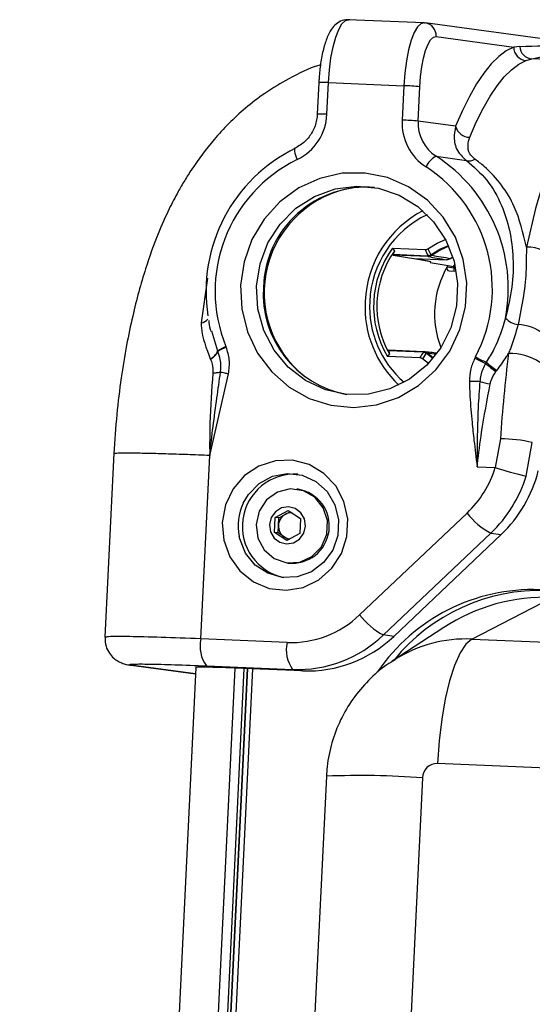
# Model space of a CAD drawing. Header units: millimetres. Extents: x 9 to 583, y 10 to 410.
# Tile 33 of 107: x 216 to 224, y 133 to 148. Entities that reach past the tile are written whole.
import ezdxf

# ---------------------------------------------------------------- set-up
doc = ezdxf.new("R2010")
doc.units = ezdxf.units.MM

msp = doc.modelspace()

# ---------------------------------------------------------------- linework, layer by layer
at = {"color": 7, "linetype": 'Continuous', "lineweight": 25}
for p, q in [((222.1623, 147.8326), (221.006, 147.8808)), ((221.006, 147.8808), (221.0126, 147.8802)), ((222.1689, 147.832), (222.1623, 147.8326)), ((222.1689, 147.832), (222.1862, 147.8305)), ((224.5546, 147.5084), (222.1862, 147.8305)), ((222.3519, 147.6243), (223.5423, 147.4624)), ((223.6337, 147.4698), (223.5423, 147.4624)), ((223.7328, 147.2556), (223.8214, 147.282)), ((225.1723, 147.2257), (223.8214, 147.282)), ((220.5542, 146.92), (220.5307, 146.4347)), ((220.6779, 146.4322), (220.7013, 146.9175)), ((220.7013, 146.9175), (221.8576, 146.8692)), ((221.8576, 146.8692), (221.8321, 146.3418)), ((222.0775, 146.3266), (222.1029, 146.8541)), ((222.6506, 146.2487), (222.0775, 146.3266)), ((222.3527, 145.7885), (222.8162, 145.7255)), ((221.6844, 144.3796), (222.1821, 144.3588)), ((221.6844, 144.3796), (221.7137, 144.3366)), ((222.2239, 144.3715), (222.2718, 144.279)), ((221.6942, 144.287), (222.2219, 144.265)), ((222.2288, 144.252), (221.6943, 144.2743)), ((222.015, 144.2232), (222.5122, 144.2025)), ((222.015, 144.2232), (222.2702, 144.1781)), ((222.2219, 144.265), (222.2283, 144.2651)), ((222.2395, 144.2522), (222.2288, 144.252)), ((222.2718, 144.279), (222.276, 144.2818)), ((222.29, 144.2714), (222.2828, 144.2665)), ((222.5746, 144.2228), (222.6074, 144.2473)), ((222.2594, 144.1605), (222.5349, 144.1145)), ((222.5216, 144.092), (222.6268, 144.0777)), ((222.6384, 144.1369), (222.6145, 144.0978)), ((222.5527, 144.0317), (222.6611, 144.0272)), ((219.0063, 142.7964), (219.0034, 142.8031)), ((221.6377, 142.7609), (221.6044, 142.7226)), ((222.1022, 142.7018), (221.6044, 142.7226)), ((222.1506, 142.7876), (221.6229, 142.8096)), ((221.6242, 142.8208), (222.1586, 142.7985)), ((222.1989, 142.7695), (222.1425, 142.6857)), ((222.157, 142.787), (222.1506, 142.7876)), ((222.1586, 142.7985), (222.1693, 142.7975)), ((222.2028, 142.7663), (222.1989, 142.7695)), ((222.3008, 142.6888), (222.2028, 142.7663)), ((222.2111, 142.7796), (222.2177, 142.7742)), ((222.2177, 142.7742), (222.3105, 142.7004)), ((222.9564, 142.7141), (222.9466, 142.6954)), ((218.8899, 142.6852), (218.8921, 142.6808)), ((222.2348, 142.615), (222.1425, 142.6857)), ((223.1218, 142.6331), (223.11, 142.6147)), ((218.8807, 141.2031), (219.1692, 142.454)), ((223.2697, 142.4885), (223.2836, 142.5061)), ((223.3385, 141.46), (223.2602, 141.0205)), ((223.7326, 140.8869), (223.8275, 141.4022)), ((217.4097, 141.2404), (217.2736, 138.4191)), ((217.4195, 141.2294), (217.4184, 141.2275)), ((218.7451, 138.3942), (218.8807, 141.2031)), ((222.9816, 141.0321), (223.2602, 141.0205)), ((220.2366, 140.6855), (220.2166, 140.6883)), ((219.8858, 140.2559), (220.0841, 140.3632)), ((219.9405, 140.2484), (220.0397, 140.3021)), ((220.0397, 140.3021), (220.115, 140.3428)), ((220.0841, 140.3632), (220.2712, 140.2398)), ((222.827, 140.3222), (221.1795, 138.7616)), ((219.8747, 140.0253), (219.8858, 140.2559)), ((219.9405, 140.2484), (219.8858, 140.2559)), ((219.935, 140.1331), (219.9405, 140.2484)), ((220.2712, 140.2398), (220.2601, 140.0092)), ((220.0618, 139.9019), (219.8747, 140.0253)), ((219.9294, 140.0178), (219.8747, 140.0253)), ((219.9294, 140.0178), (219.935, 140.1331)), ((220.023, 139.9562), (219.9294, 140.0178)), ((220.2601, 140.0092), (220.0618, 139.9019)), ((221.5436, 138.4535), (223.1912, 140.0141)), ((223.1912, 140.0141), (223.349, 139.9927)), ((220.0857, 139.9148), (220.023, 139.9562)), ((221.7014, 138.432), (223.349, 139.9927)), ((220.063, 139.5587), (220.083, 139.5559)), ((222.9025, 138.3916), (224.1374, 139.0296)), ((222.4682, 138.5668), (221.6794, 138.0525)), ((220.0667, 138.3391), (218.7451, 138.3942)), ((221.7014, 138.432), (221.5436, 138.4535)), ((222.9025, 138.3916), (282.3549, 135.9125)), ((218.6661, 137.954), (215.9666, 82.0253)), ((216.7642, 82.0277), (219.4628, 137.9392)), ((217.6756, 137.9906), (218.6614, 137.8565)), ((217.7102, 137.9875), (217.6756, 137.9906)), ((219.5374, 137.9361), (218.5852, 118.2092)), ((218.6595, 137.9534), (218.666, 137.9519)), ((218.831, 137.9805), (220.1527, 137.9254)), ((220.3105, 137.9039), (219.3942, 137.9421)), ((220.1527, 137.9254), (220.3105, 137.9039)), ((281.8252, 134.0049), (222.3728, 136.484)), ((220.67, 136.2898), (219.9085, 120.5127)), ((222.1415, 136.2649), (221.38, 120.4878))]:
    msp.add_line(p, q, dxfattribs=at)
at = {"color": 8, "linetype": 'Continuous', "lineweight": 25}
for p, q in [((218.8448, 143.9215), (218.7497, 143.2353)), ((219.0034, 142.8031), (218.9111, 143.1089)), ((216.5711, 82.0357), (219.2697, 137.9468)), ((219.4057, 137.9416), (216.7071, 82.0301)), ((216.7606, 82.0278), (219.4593, 137.9394)), ((218.6615, 137.8582), (217.7102, 137.9875))]:
    msp.add_line(p, q, dxfattribs=at)
at = {"color": 8, "linetype": 'Continuous', "lineweight": 25, "flags": 128}
for points in [[(220.7013, 146.9175), (220.7158, 147.1116), (220.7398, 147.2969), (220.7724, 147.4662), (220.8124, 147.6131), (220.8583, 147.7318), (220.9082, 147.8179), (220.9603, 147.868), (221.006, 147.8808)], [(222.1623, 147.8326), (222.1166, 147.8198), (222.0645, 147.7697), (222.0146, 147.6836), (221.9687, 147.5649), (221.9287, 147.418), (221.8961, 147.2487), (221.8721, 147.0634), (221.8576, 146.8692)]]:
    msp.add_lwpolyline(points, dxfattribs=at)
at = {"color": 7, "linetype": 'Continuous', "lineweight": 25, "flags": 128}
for points in [[(222.1029, 146.8541), (222.1145, 147.0094), (222.1337, 147.1576), (222.1598, 147.293), (222.1918, 147.4105), (222.2285, 147.5056), (222.2685, 147.5744), (222.3101, 147.6145), (222.3519, 147.6243)], [(223.5423, 147.4624), (223.4268, 147.4037), (223.3116, 147.3175), (223.197, 147.204), (223.0835, 147.0637), (222.9717, 146.8973), (222.8619, 146.7054), (222.7547, 146.4889), (222.6506, 146.2487)], [(222.8679, 146.0784), (222.9689, 146.3114), (223.0729, 146.5214), (223.1793, 146.7075), (223.2878, 146.8689), (223.3978, 147.0049), (223.509, 147.115), (223.6208, 147.1987), (223.7328, 147.2556)], [(225.1723, 147.2257), (224.973, 147.1445), (224.7742, 146.9783), (224.5786, 146.7295), (224.3887, 146.4013), (224.2072, 145.9982), (224.0363, 145.5254), (223.8785, 144.9894), (223.7358, 144.3973)], [(220.196, 145.9122), (220.1872, 145.9101), (220.1818, 145.9011), (220.18, 145.8856), (220.1818, 145.8641), (220.1872, 145.8374), (220.196, 145.8067), (220.2078, 145.773), (220.2221, 145.7377)], [(219.3542, 143.8119), (219.3722, 143.4486), (219.4605, 143.0972), (219.6155, 142.7721), (219.8308, 142.4866), (220.0975, 142.2524), (220.4049, 142.0791), (220.7402, 141.9738), (221.0898, 141.9408), (221.4394, 141.9814), (221.7746, 142.094), (222.0817, 142.2739), (222.3481, 142.5139), (222.563, 142.804), (222.7175, 143.1325), (222.8054, 143.4857), (222.8229, 143.8494), (222.7695, 144.2086), (222.6472, 144.5486), (222.4611, 144.8554), (222.2189, 145.1166), (221.9303, 145.3214), (221.6073, 145.4614), (221.2631, 145.531), (220.9117, 145.5272), (220.5676, 145.4502), (220.2448, 145.3031), (219.9565, 145.0921), (219.7146, 144.8257), (219.5289, 144.5148), (219.4071, 144.1722), (219.3542, 143.8119)], [(219.5995, 143.7967), (219.6521, 144.1386), (219.7744, 144.4616), (219.9605, 144.7504), (220.2019, 144.9917), (220.4872, 145.1741), (220.8031, 145.289), (221.1348, 145.3312), (221.4667, 145.2986), (221.7835, 145.1928), (222.0702, 145.0187), (222.3135, 144.7844), (222.502, 144.501), (222.6269, 144.1816), (222.6822, 143.8412), (222.6656, 143.4957), (222.5776, 143.1613), (222.4225, 142.8536), (222.2075, 142.587), (221.9426, 142.3739), (221.6402, 142.2244), (221.3145, 142.1453), (220.9808, 142.1405), (220.6545, 142.2101), (220.3509, 142.3509), (220.0844, 142.5563), (219.8672, 142.8167), (219.7096, 143.1199), (219.619, 143.4517), (219.5995, 143.7967)], [(222.2239, 144.3715), (222.368, 144.4581), (222.4967, 144.5111)], [(222.276, 144.2818), (222.4114, 144.3673), (222.5402, 144.4222)], [(222.5464, 144.4085), (222.4238, 144.3559), (222.29, 144.2714)], [(221.6943, 144.2743), (222.2315, 144.1845), (222.2702, 144.1781)], [(222.1506, 142.7876), (222.1515, 142.7902), (222.1524, 142.7924), (222.1534, 142.7943), (222.1544, 142.7959), (222.1555, 142.7971), (222.1565, 142.798), (222.1576, 142.7985), (222.1586, 142.7985)], [(219.0726, 140.1777), (219.0953, 139.9068), (219.1878, 139.6531), (219.3432, 139.4352), (219.55, 139.2694), (219.7929, 139.1681), (220.0538, 139.1386), (220.3134, 139.1832), (220.5524, 139.2986), (220.7532, 139.4762), (220.9007, 139.7029), (220.9842, 139.9618), (220.9973, 140.2337), (220.9391, 140.4985), (220.814, 140.7366), (220.6312, 140.9302), (220.4042, 141.065), (220.15, 141.131), (219.8873, 141.1234), (219.6356, 141.0426), (219.4137, 140.8948), (219.2379, 140.6907), (219.1213, 140.4457), (219.0726, 140.1777)], [(219.3939, 140.4715), (219.4736, 140.607), (219.6383, 140.775), (219.843, 140.8858), (220.0696, 140.9294), (220.2979, 140.9021), (220.5076, 140.8062), (220.6801, 140.6502), (220.8, 140.448), (220.8567, 140.2177), (220.8452, 139.9796), (220.7665, 139.7548), (220.6276, 139.5635), (220.4408, 139.4225), (220.2227, 139.3444), (219.9927, 139.3362), (219.7712, 139.3985), (219.578, 139.5259), (219.4301, 139.707), (219.3408, 139.9257), (219.3324, 139.9636)], [(219.5905, 140.1464), (219.6177, 139.9392), (219.7154, 139.7569), (219.8704, 139.6242), (220.0618, 139.5588), (220.2637, 139.5698), (220.4488, 139.6555), (220.5923, 139.8044), (220.6746, 139.9964), (220.6847, 140.2055), (220.6212, 140.4036), (220.4927, 140.5639), (220.3165, 140.6646), (220.1165, 140.6923), (219.9196, 140.6432), (219.7524, 140.5238), (219.6376, 140.3504), (219.5905, 140.1464)], [(219.7983, 140.144), (219.814, 140.0342), (219.8691, 139.9394), (219.9552, 139.874), (220.0592, 139.848), (220.1654, 139.8652), (220.2574, 139.9232), (220.3214, 140.0131), (220.3476, 140.1211), (220.3319, 140.2309), (220.2769, 140.3257), (220.1907, 140.3911), (220.0867, 140.4171), (219.9806, 140.3999), (219.8885, 140.3419), (219.8245, 140.252), (219.7983, 140.144)], [(222.9025, 138.3916), (222.8096, 138.3135), (222.7193, 138.1777), (222.6346, 137.9883), (222.5579, 137.7509), (222.4915, 137.4729), (222.4375, 137.1627), (222.3975, 136.8297), (222.3728, 136.484)], [(221.6794, 138.0525), (221.7079, 138.0707), (221.7122, 138.0734)]]:
    msp.add_lwpolyline(points, dxfattribs=at)
at = {"color": 8, "linetype": 'Continuous', "lineweight": 25}
for centre, radius, start, end in [((222.1568, 147.6372), 0.1955, 356.21465, 81.37427), ((220.6019, 145.3899), 1.5308, 86.27628, 91.78683), ((220.5785, 144.9072), 1.5283, 86.27327, 91.79309), ((222.868, 143.5025), 1.5346, 115.16556, 177.70487), ((222.8563, 143.4792), 1.5239, 176.81239, 229.22505), ((218.721, 143.413), 0.18, 279.17961, 317.39928), ((220.1448, 140.1228), 0.8279, 155.09295, 191.0866), ((222.82, 136.3147), 2.0785, 87.72376, 122.2066), ((221.1916, 123.609), 12.6915, 85.70759, 92.35553)]:
    msp.add_arc(centre, radius, start, end, dxfattribs=at)
at = {"color": 7, "linetype": 'Continuous', "lineweight": 25}
for centre, radius, start, end in [((223.7452, 147.4583), 0.203, 178.82877, 266.47524), ((223.833, 147.4813), 0.1996, 183.30196, 266.67394), ((221.7125, 142.5375), 4.3341, 84.83192, 88.08171), ((219.8691, 146.4662), 0.8095, 295.85398, 357.59333), ((222.6292, 146.2969), 0.7983, 176.77491, 237.40622), ((221.6871, 142.0101), 4.3341, 84.83192, 88.08171), ((222.6753, 146.2929), 0.5987, 176.77491, 237.40622), ((222.8693, 146.3041), 0.2257, 194.20119, 269.62932), ((221.2655, 143.7175), 2.4414, 115.98014, 188.8478), ((221.2092, 143.7207), 2.2456, 116.07756, 202.17325), ((222.5008, 145.4961), 0.3278, 116.85625, 156.97027), ((221.0512, 143.7624), 2.4081, 349.15881, 57.28395), ((222.8623, 145.8607), 0.1428, 251.18566, 305.66723), ((220.9872, 143.7554), 2.2275, 332.13179, 57.0383), ((221.2823, 143.7366), 1.5783, 85.38553, 178.33693), ((221.3438, 143.6979), 1.6292, 99.02791, 231.99764), ((222.9011, 143.4976), 1.6383, 117.31121, 177.6617), ((222.8946, 143.4907), 1.5015, 143.70482, 210.76853), ((223.7588, 143.8722), 0.5256, 32.86722, 92.50385), ((222.903, 143.4895), 1.4601, 144.53966, 209.93369), ((222.2376, 144.265), 0.0157, 180.04707, 235.60628), ((222.246, 144.2691), 0.0182, 192.94393, 249.02174), ((222.3134, 144.3048), 0.049, 211.78513, 231.40274), ((222.3036, 144.3044), 0.0357, 219.19545, 247.57029), ((223.4749, 143.4186), 1.424, 147.77041, 148.60062), ((223.7628, 143.3723), 1.4348, 149.8935, 201.08472), ((222.5555, 144.0713), 0.0397, 148.65242, 265.91044), ((223.7473, 143.3806), 1.4172, 148.81086, 149.86909), ((222.662, 144.057), 0.0408, 149.54856, 224.71214), ((223.8527, 143.3662), 1.4174, 148.9718, 149.86905), ((221.2637, 143.677), 1.5626, 176.13534, 259.47703), ((222.8923, 143.4765), 1.6304, 176.90565, 227.02192), ((223.6587, 143.5373), 0.3326, 223.22047, 261.249), ((223.5926, 142.5791), 0.6297, 49.94696, 88.59554), ((219.328, 142.3676), 0.5432, 111.41239, 126.7033), ((219.3301, 142.3459), 0.5548, 110.79188, 125.70555), ((218.3811, 142.5705), 0.8075, 21.35618, 22.0195), ((218.7776, 142.9069), 0.2486, 296.87175, 335.29791), ((218.7813, 142.9045), 0.2497, 296.34294, 334.34744), ((222.1718, 142.7821), 0.0155, 99.05148, 161.83509), ((222.2261, 142.7491), 0.034, 116.26029, 143.18662), ((222.2226, 142.7468), 0.0278, 100.01644, 135.32392), ((223.8491, 144.3269), 1.8434, 241.03441, 246.7624), ((246.3247, 139.9412), 23.0364, 172.95412, 176.21973), ((223.4924, 141.9671), 0.8004, 55.67781, 92.15672), ((223.8426, 144.3012), 1.8388, 240.84146, 246.52091), ((224.9212, 144.7437), 2.7952, 229.61199, 233.78485), ((224.8091, 144.6163), 2.6038, 229.6083, 234.13472), ((223.0049, 138.0592), 4.2785, 89.75649, 91.90752), ((223.3318, 143.2952), 1.006, 252.13292, 261.36655), ((223.3119, 139.1363), 2.3239, 77.18116, 89.34626), ((220.1828, 140.1176), 0.8013, 86.48589, 258.0266), ((221.7058, 141.5013), 1.6271, 313.55964, 342.8102), ((224.7263, 145.3044), 4.5279, 251.10733, 257.32273), ((221.9443, 141.4688), 2.0377, 313.579, 345.77694), ((221.7896, 141.488), 2.0339, 313.55964, 342.8102), ((220.1449, 140.1228), 0.5702, 263.76583, 80.74666), ((220.1376, 140.1245), 0.2028, 118.87497, 177.54453), ((220.1297, 140.1366), 0.1884, 86.02593, 118.5368), ((223.7141, 141.0014), 1.1172, 217.43857, 242.09006), ((220.1345, 140.122), 0.1998, 176.79859, 236.08428), ((220.126, 140.1121), 0.1869, 236.55166, 264.07899), ((223.8402, 136.2596), 2.8899, 88.00802, 145.62343), ((223.9437, 136.2534), 2.8818, 87.96855, 140.91466), ((224.0254, 136.1919), 2.8398, 87.73903, 123.25346), ((220.1241, 139.8646), 1.5266, 267.84629, 313.73576), ((222.0666, 139.4408), 1.1172, 217.43857, 242.09006), ((219.2308, 138.2793), 0.4991, 166.69145, 216.78012), ((220.5524, 138.2242), 0.4991, 166.69145, 216.78012), ((220.2244, 139.8322), 1.9082, 267.84629, 313.73576), ((220.3822, 139.8108), 1.9082, 267.84629, 313.73576), ((222.3677, 136.2577), 0.2263, 88.71742, 178.17756)]:
    msp.add_arc(centre, radius, start, end, dxfattribs=at)
for centre, major_axis, ratio, start_param, end_param in [((223.3218, 147.4742), (1.2276, 0.0345), 0.0110796, 4.968955, 6.2355576), ((223.3168, 147.2747), (1.2813, 0.2211), 0.0653916, 5.1058735, 6.372476), ((223.0129, 143.4862), (-1.0192, 1.2315), 0.7702564, 0.3817532, 0.4229729), ((221.5488, 150.6822), (-1.5596, 7.4049), 0.1641042, 2.5587848, 2.5835573), ((247.7799, 140.0056), (31.9186, -5.4023), 0.0039699, 3.7849147, 3.7995881), ((247.785, 140.1054), (31.9205, -5.3027), 0.0035103, 3.7878365, 3.80251), ((244.2285, 140.5891), (41.8556, -7.0841), 0.0039699, 4.1682044, 4.1710841), ((223.0118, 143.462), (1.2049, 1.0068), 0.760358, 2.8088732, 2.8500929), ((220.8766, 136.7555), (2.2571, 6.8947), 0.1700576, 0.5641767, 0.5889492), ((247.7896, 140.2053), (32.0208, -3.2863), 0.0019243, 3.7845424, 3.7954512)]:
    msp.add_ellipse(centre, major_axis=major_axis, ratio=ratio, start_param=start_param, end_param=end_param, dxfattribs=at)
at = {"color": 8, "linetype": 'Continuous', "lineweight": 25}
msp.add_ellipse((247.785, 140.1054), major_axis=(32.013, -3.3862), ratio=0.0018318, start_param=3.7875309, end_param=3.7947118, dxfattribs=at)
at = {"color": 7, "linetype": 'Continuous', "lineweight": 25}
for points, knots in [([(221.0299, 147.8787), (220.9882, 147.8782), (220.9074, 147.8772), (220.8102, 147.8134), (220.7381, 147.7284), (220.6767, 147.6078), (220.6216, 147.4353), (220.5802, 147.221), (220.5608, 147.0413), (220.5554, 146.9428), (220.5542, 146.92)], [0, 0, 0, 0, 0.1075702, 0.2083393, 0.3166966, 0.4577303, 0.6242236, 0.7972147, 0.9529952, 1, 1, 1, 1]), ([(220.5794, 147.1881), (220.5709, 147.1858), (220.4068, 147.1414), (220.1175, 146.9938), (219.7409, 146.7712), (219.3308, 146.456), (218.9486, 146.0667), (218.6697, 145.693), (218.4935, 145.4151), (218.3768, 145.2138), (218.2414, 144.9535), (218.0711, 144.5708), (217.8787, 144.0348), (217.7205, 143.455), (217.6015, 142.8851), (217.519, 142.382), (217.4497, 141.8236), (217.4241, 141.4319), (217.4109, 141.2298)], [0, 0, 0, 0, 0.0037754, 0.0728666, 0.1311078, 0.180285, 0.2752124, 0.3586808, 0.3892545, 0.4204956, 0.4697077, 0.5376268, 0.6245247, 0.7304647, 0.7907322, 0.8558361, 0.9256153, 1, 1, 1, 1]), ([(220.5307, 146.4347), (220.528, 146.4052), (220.5195, 146.3116), (220.4634, 146.1609), (220.3482, 146.0055), (220.2419, 145.9425), (220.1892, 145.9113)], [0, 0, 0, 0, 0.13359064, 0.42363196, 0.71449453, 1, 1, 1, 1]), ([(222.6506, 146.2487), (222.639, 146.1848), (222.6145, 146.0501), (222.6687, 145.8585), (222.7713, 145.7659), (222.8162, 145.7255)], [0, 0, 0, 0, 0.3373185, 0.71029652, 1, 1, 1, 1]), ([(222.9456, 145.7446), (222.9178, 145.7709), (222.8523, 145.833), (222.831, 145.9543), (222.8558, 146.0379), (222.8679, 146.0784)], [0, 0, 0, 0, 0.2747735, 0.6491045, 1, 1, 1, 1]), ([(223.7358, 144.3973), (223.6857, 144.6112), (223.6039, 144.9604), (223.3619, 145.3546), (223.1508, 145.5911), (222.9944, 145.7081), (222.9456, 145.7446)], [0, 0, 0, 0, 0.3887753, 0.6344148, 0.885799, 1, 1, 1, 1]), ([(222.8162, 145.7255), (222.9265, 145.6291), (223.1512, 145.4326), (223.3564, 145.0643), (223.4885, 144.6594), (223.5414, 144.2386), (223.5294, 143.7836), (223.4545, 143.4694), (223.4163, 143.3095)], [0, 0, 0, 0, 0.1820841, 0.3711609, 0.5297956, 0.692602, 0.8435297, 1, 1, 1, 1]), ([(222.1821, 144.3588), (222.1896, 144.3591), (222.2045, 144.3598), (222.2174, 144.3676), (222.2239, 144.3715)], [0, 0, 0, 0, 0.4997894, 1, 1, 1, 1]), ([(223.7358, 144.3973), (223.7359, 144.2868), (223.7362, 144.0455), (223.6995, 143.649), (223.6388, 143.3563), (223.6081, 143.2086)], [0, 0, 0, 0, 0.29506824, 0.6442155, 1, 1, 1, 1]), ([(221.6943, 144.2743), (221.6935, 144.2748), (221.6918, 144.2759), (221.6922, 144.2809), (221.6936, 144.2852), (221.6942, 144.287)], [0, 0, 0, 0, 0.3716349, 0.742531, 1, 1, 1, 1]), ([(222.2283, 144.2651), (222.2295, 144.2652), (222.2353, 144.2659), (222.2501, 144.2689), (222.2632, 144.275), (222.2718, 144.279)], [0, 0, 0, 0, 0.0802795, 0.4027816, 1, 1, 1, 1]), ([(222.2828, 144.2665), (222.2745, 144.2622), (222.2617, 144.2557), (222.2467, 144.2529), (222.2407, 144.2523), (222.2395, 144.2522)], [0, 0, 0, 0, 0.5980152, 0.9199679, 1, 1, 1, 1]), ([(222.5746, 144.2228), (222.5741, 144.2224), (222.5717, 144.2205), (222.5612, 144.2133), (222.541, 144.2039), (222.5217, 144.203), (222.5122, 144.2025)], [0, 0, 0, 0, 0.0269084, 0.134611, 0.5700253, 1, 1, 1, 1]), ([(218.7497, 143.2353), (218.7506, 143.2124), (218.7584, 143.0226), (218.8284, 142.8431), (218.8899, 142.6852)], [0, 0, 0, 0, 0.1203611, 1, 1, 1, 1]), ([(218.8647, 143.2744), (218.869, 143.2291), (218.8745, 143.1711), (218.893, 143.1163), (218.897, 143.1043)], [0, 0, 0, 0, 0.7801357, 1, 1, 1, 1]), ([(223.4163, 143.3095), (223.3659, 143.1474), (223.2924, 142.9112), (223.1625, 142.6995), (223.1218, 142.6331)], [0, 0, 0, 0, 0.6866554, 1, 1, 1, 1]), ([(223.6081, 143.2086), (223.5732, 143.0847), (223.5314, 142.9364), (223.4721, 142.791), (223.4623, 142.7669)], [0, 0, 0, 0, 0.8348256, 1, 1, 1, 1]), ([(219.1692, 142.454), (219.1778, 142.5262), (219.1947, 142.6662), (219.1532, 142.7999), (219.1332, 142.8646)], [0, 0, 0, 0, 0.5158553, 1, 1, 1, 1]), ([(219.046, 142.4797), (219.0502, 142.5461), (219.0573, 142.6557), (219.0208, 142.7566), (219.0063, 142.7964)], [0, 0, 0, 0, 0.6049689, 1, 1, 1, 1]), ([(221.6229, 142.8096), (221.6223, 142.8122), (221.6211, 142.8175), (221.6221, 142.8207), (221.6237, 142.8208), (221.6242, 142.8208)], [0, 0, 0, 0, 0.406847, 0.8152741, 1, 1, 1, 1]), ([(222.1989, 142.7695), (222.1943, 142.7724), (222.181, 142.7807), (222.1665, 142.7845), (222.157, 142.787)], [0, 0, 0, 0, 0.3446802, 1, 1, 1, 1]), ([(222.1693, 142.7975), (222.179, 142.7951), (222.1938, 142.7914), (222.2066, 142.7827), (222.2111, 142.7796)], [0, 0, 0, 0, 0.6545677, 1, 1, 1, 1]), ([(223.2836, 142.5061), (223.3333, 142.5727), (223.3967, 142.6576), (223.4507, 142.7476), (223.4623, 142.7669)], [0, 0, 0, 0, 0.7846826, 1, 1, 1, 1]), ([(218.8921, 142.6808), (218.9021, 142.6558), (218.9292, 142.5889), (218.929, 142.513), (218.9289, 142.4654)], [0, 0, 0, 0, 0.3729231, 1, 1, 1, 1]), ([(222.1425, 142.6857), (222.1364, 142.6902), (222.1243, 142.699), (222.1096, 142.7009), (222.1022, 142.7018)], [0, 0, 0, 0, 0.4993925, 1, 1, 1, 1]), ([(222.9466, 142.6954), (222.9223, 142.641), (222.8712, 142.5266), (222.8655, 142.401), (222.8625, 142.3353)], [0, 0, 0, 0, 0.4764685, 1, 1, 1, 1]), ([(223.11, 142.6147), (223.0805, 142.5553), (223.0366, 142.4668), (223.0264, 142.3696), (223.0231, 142.3376)], [0, 0, 0, 0, 0.6706039, 1, 1, 1, 1]), ([(218.9289, 142.4654), (218.9106, 142.2115), (218.8807, 141.7967), (218.8789, 141.3715), (218.8806, 141.2054), (218.8807, 141.2031)], [0, 0, 0, 0, 0.6089057, 0.9945944, 1, 1, 1, 1]), ([(218.8807, 141.2031), (218.8809, 141.2054), (218.9118, 141.5003), (218.9689, 141.9267), (219.0277, 142.3482), (219.046, 142.4797)], [0, 0, 0, 0, 0.0053989, 0.6897714, 1, 1, 1, 1]), ([(219.1692, 142.454), (219.1505, 142.4577), (219.1132, 142.4652), (219.0713, 142.4741), (219.0536, 142.478), (219.046, 142.4797)], [0, 0, 0, 0, 0.3627063, 0.7254126, 1, 1, 1, 1]), ([(223.1807, 142.3005), (223.1852, 142.3187), (223.2019, 142.3861), (223.2411, 142.4453), (223.2697, 142.4885)], [0, 0, 0, 0, 0.2698687, 1, 1, 1, 1]), ([(222.8625, 142.3353), (222.865, 142.2601), (222.872, 142.0518), (222.8981, 141.7518), (222.9368, 141.3951), (222.9647, 141.1687), (222.9813, 141.0344), (222.9816, 141.0321)], [0, 0, 0, 0, 0.17218544, 0.47718585, 0.689663, 0.99460844, 1, 1, 1, 1]), ([(223.0231, 142.3376), (223.0133, 142.2054), (222.9863, 141.8402), (222.982, 141.4064), (222.9815, 141.1031), (222.9816, 141.0345), (222.9816, 141.0321)], [0, 0, 0, 0, 0.3051872, 0.8430455, 0.9943497, 1, 1, 1, 1]), ([(222.9816, 141.0321), (222.9819, 141.0345), (222.9834, 141.0475), (223.0045, 141.2234), (223.0582, 141.6486), (223.1344, 142.0543), (223.1807, 142.3005)], [0, 0, 0, 0, 0.0056503, 0.0304426, 0.4114127, 1, 1, 1, 1]), ([(217.2768, 138.4172), (217.278, 138.3712), (217.2801, 138.2843), (217.3361, 138.1754), (217.4038, 138.0985), (217.4725, 138.0503), (217.53, 138.0238), (217.5724, 138.0101), (217.6116, 138.0007), (217.6444, 137.995), (217.6644, 137.9923), (217.6718, 137.9913)], [0, 0, 0, 0, 0.1584472, 0.2990134, 0.4163676, 0.5167718, 0.5981358, 0.6670445, 0.749898, 0.9070474, 1, 1, 1, 1]), ([(221.7171, 138.068), (221.677, 138.0451), (221.5295, 137.9609), (221.3099, 137.7617), (221.0684, 137.4788), (220.8791, 137.1559), (220.7456, 136.8058), (220.6852, 136.5119), (220.6733, 136.3386), (220.67, 136.2898)], [0, 0, 0, 0, 0.0644302, 0.2371541, 0.4100694, 0.5833685, 0.7572068, 0.9316836, 1, 1, 1, 1]), ([(217.7102, 137.9875), (217.6867, 137.9914), (217.6273, 138.0013), (217.6937, 138.0097), (217.9356, 138.0097), (218.325, 138.0003), (218.6624, 137.9871), (218.831, 137.9805)], [0, 0, 0, 0, 0.1412246, 0.3559184, 0.5706123, 0.7853061, 1, 1, 1, 1]), ([(219.3942, 137.9421), (219.2886, 137.9462), (219.0774, 137.9545), (218.8367, 137.9602), (218.6827, 137.9607), (218.6707, 137.9563), (218.6651, 137.9542)], [0, 0, 0, 0, 0.2588378, 0.5176755, 0.7765133, 1, 1, 1, 1])]:
    msp.add_open_spline(points, degree=3, knots=knots, dxfattribs=at)
msp.add_open_spline([(219.046, 142.4797), (219.0392, 142.4776), (219.0257, 142.4735), (218.9976, 142.4691), (218.9654, 142.4661), (218.9411, 142.4656), (218.9289, 142.4654)], degree=3, dxfattribs=at)
at = {"color": 8, "linetype": 'Continuous', "lineweight": 25}
for points, knots in [([(218.8807, 141.2031), (218.7648, 141.2077), (218.5263, 141.2174), (218.1963, 141.2284), (217.8997, 141.2361), (217.6588, 141.2398), (217.4969, 141.2385), (217.4176, 141.2349), (217.4191, 141.2305), (217.4195, 141.2294)], [0, 0, 0, 0, 0.1450623, 0.2988139, 0.4589574, 0.6224995, 0.7860415, 0.9461851, 1, 1, 1, 1]), ([(218.7451, 138.3942), (218.7451, 138.3942), (218.5294, 138.4032), (218.1136, 138.4186), (217.6295, 138.4306), (217.3221, 138.4314), (217.298, 138.4225), (217.2867, 138.4184)], [0, 0, 0, 0, 0.0000046, 0.2587202, 0.5174404, 0.7761606, 1, 1, 1, 1])]:
    msp.add_open_spline(points, degree=3, knots=knots, dxfattribs=at)

doc.saveas('drawing.dxf')
